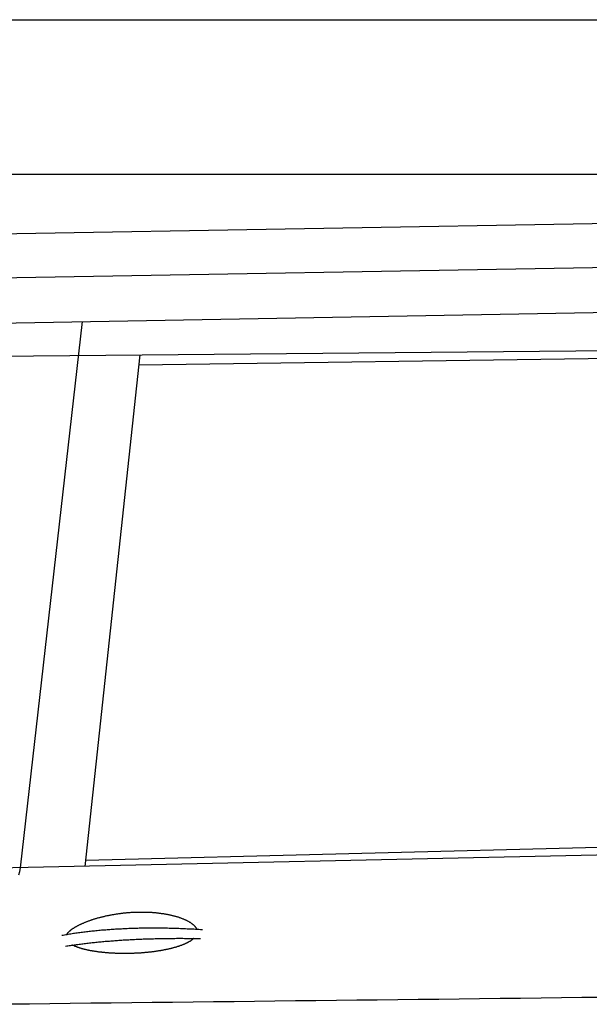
# Model space of a CAD drawing. Extents: x 562 to 7231, y 5417 to 12926.
# Tile 45 of 61: x 3850 to 4585, y 11345 to 12616. Entities that reach past the tile are written whole.
import ezdxf

# ---------------------------------------------------------------- set-up
doc = ezdxf.new("R2010")
doc.units = 0
doc.layers.get('0').update_dxf_attribs({"linetype": 'CONTINUOUS'})
doc.layers.add('CAR', color=10, linetype='CONTINUOUS')

msp = doc.modelspace()

# ---------------------------------------------------------------- linework, layer by layer
for p, q in [((872.775, 12615.902), (6472.775, 12615.902)), ((6272.775, 12415.902), (1072.775, 12415.902))]:
    msp.add_line(p, q)
at = {"layer": 'CAR'}
for p, q in [((3289.941, 12330.396), (5458.819, 12368.254)), ((3256.568, 12272.848), (5422.063, 12310.647)), ((3229.524, 12213.617), (5574.632, 12255.918)), ((3851.01, 11521.385), (3930.864, 12226.268)), ((3760.977, 12181.342), (4922.248, 12191.53)), ((3934.402, 11523.204), (4005.264, 12183.485)), ((4827.128, 12181.579), (4003.834, 12170.155)), ((3935.28, 11531.393), (5093.17, 11560.163)), ((5140.5, 11549.511), (2692.679, 11496.12))]:
    msp.add_line(p, q, dxfattribs=at)
for points in [[(3849.02, 11512.2, 0), (3850.02, 11516.8, 0), (3851.01, 11521.4, 0)], [(3910.68, 11435.4, 0), (3910.86, 11435.7, 0), (3911.05, 11436, 0), (3911.25, 11436.3, 0), (3911.46, 11436.6, 0), (3911.69, 11436.9, 0), (3911.92, 11437.2, 0), (3912.17, 11437.5, 0), (3912.43, 11437.8, 0), (3912.71, 11438.1, 0), (3912.99, 11438.4, 0), (3913.29, 11438.7, 0), (3913.6, 11439, 0), (3913.92, 11439.3, 0), (3914.25, 11439.6, 0), (3914.59, 11439.9, 0), (3914.95, 11440.2, 0), (3915.31, 11440.5, 0), (3915.69, 11440.8, 0), (3916.08, 11441.2, 0), (3916.48, 11441.5, 0), (3916.89, 11441.8, 0), (3917.32, 11442.1, 0), (3917.75, 11442.4, 0), (3918.2, 11442.7, 0), (3918.65, 11443, 0), (3919.12, 11443.3, 0), (3919.6, 11443.6, 0), (3920.09, 11444, 0), (3920.59, 11444.3, 0), (3921.1, 11444.6, 0), (3921.63, 11444.9, 0), (3922.16, 11445.2, 0), (3922.7, 11445.5, 0), (3923.26, 11445.8, 0), (3923.82, 11446.1, 0), (3924.4, 11446.4, 0), (3924.98, 11446.8, 0), (3925.58, 11447.1, 0), (3926.19, 11447.4, 0), (3926.8, 11447.7, 0), (3927.43, 11448, 0), (3928.07, 11448.3, 0), (3928.71, 11448.6, 0), (3929.37, 11448.9, 0), (3930.03, 11449.2, 0), (3930.71, 11449.5, 0), (3931.4, 11449.8, 0), (3932.09, 11450.1, 0), (3932.8, 11450.4, 0), (3933.51, 11450.7, 0), (3934.23, 11451, 0), (3934.96, 11451.3, 0), (3935.7, 11451.6, 0), (3936.46, 11451.9, 0), (3937.21, 11452.2, 0), (3937.98, 11452.5, 0), (3938.76, 11452.8, 0), (3939.54, 11453.1, 0), (3940.34, 11453.3, 0), (3941.14, 11453.6, 0), (3941.95, 11453.9, 0), (3942.77, 11454.2, 0), (3943.59, 11454.5, 0), (3944.43, 11454.7, 0), (3945.27, 11455, 0), (3946.12, 11455.3, 0), (3946.98, 11455.5, 0), (3947.84, 11455.8, 0), (3948.71, 11456.1, 0), (3949.59, 11456.3, 0), (3950.48, 11456.6, 0), (3951.38, 11456.8, 0), (3952.28, 11457.1, 0), (3953.18, 11457.3, 0), (3954.1, 11457.6, 0), (3955.02, 11457.8, 0), (3955.95, 11458, 0), (3956.88, 11458.3, 0), (3957.82, 11458.5, 0), (3958.77, 11458.7, 0), (3959.72, 11458.9, 0), (3960.68, 11459.2, 0), (3961.64, 11459.4, 0), (3962.61, 11459.6, 0), (3963.59, 11459.8, 0), (3964.57, 11460, 0), (3965.55, 11460.2, 0), (3966.55, 11460.4, 0), (3967.54, 11460.6, 0), (3968.54, 11460.8, 0), (3969.55, 11461, 0), (3970.56, 11461.1, 0), (3971.57, 11461.3, 0), (3972.59, 11461.5, 0), (3973.61, 11461.6, 0), (3974.64, 11461.8, 0), (3975.67, 11462, 0), (3976.7, 11462.1, 0), (3977.74, 11462.3, 0), (3978.78, 11462.4, 0), (3979.82, 11462.5, 0), (3980.87, 11462.7, 0), (3981.92, 11462.8, 0), (3982.97, 11462.9, 0), (3984.03, 11463.1, 0), (3985.09, 11463.2, 0), (3986.15, 11463.3, 0), (3987.21, 11463.4, 0), (3988.27, 11463.5, 0), (3989.34, 11463.6, 0), (3990.41, 11463.7, 0), (3991.48, 11463.7, 0), (3992.55, 11463.8, 0), (3993.62, 11463.9, 0), (3994.69, 11464, 0), (3995.77, 11464, 0), (3996.84, 11464.1, 0), (3997.92, 11464.1, 0), (3998.99, 11464.2, 0), (4000.07, 11464.2, 0), (4001.15, 11464.2, 0), (4002.22, 11464.3, 0), (4003.3, 11464.3, 0), (4004.37, 11464.3, 0), (4005.45, 11464.3, 0), (4006.52, 11464.3, 0), (4007.59, 11464.3, 0), (4008.66, 11464.3, 0), (4009.73, 11464.3, 0), (4010.8, 11464.3, 0), (4011.87, 11464.3, 0), (4012.93, 11464.2, 0), (4014, 11464.2, 0), (4015.06, 11464.2, 0), (4016.12, 11464.1, 0), (4017.17, 11464.1, 0), (4018.22, 11464, 0), (4019.27, 11463.9, 0), (4020.32, 11463.9, 0), (4021.36, 11463.8, 0), (4022.4, 11463.7, 0), (4023.44, 11463.6, 0), (4024.47, 11463.6, 0), (4025.5, 11463.5, 0), (4026.52, 11463.4, 0), (4027.54, 11463.2, 0), (4028.55, 11463.1, 0), (4029.56, 11463, 0), (4030.57, 11462.9, 0), (4031.57, 11462.8, 0), (4032.56, 11462.6, 0), (4033.55, 11462.5, 0), (4034.53, 11462.3, 0), (4035.51, 11462.2, 0), (4036.47, 11462, 0), (4037.44, 11461.9, 0), (4038.39, 11461.7, 0), (4039.34, 11461.5, 0), (4040.29, 11461.4, 0), (4041.22, 11461.2, 0), (4042.15, 11461, 0), (4043.07, 11460.8, 0), (4043.98, 11460.6, 0), (4044.89, 11460.4, 0), (4045.78, 11460.2, 0), (4046.67, 11460, 0), (4047.55, 11459.8, 0), (4048.42, 11459.5, 0), (4049.29, 11459.3, 0), (4050.14, 11459.1, 0), (4050.98, 11458.8, 0), (4051.82, 11458.6, 0), (4052.64, 11458.4, 0), (4053.46, 11458.1, 0), (4054.26, 11457.9, 0), (4055.06, 11457.6, 0), (4055.84, 11457.3, 0), (4056.61, 11457.1, 0), (4057.38, 11456.8, 0), (4058.13, 11456.5, 0), (4058.87, 11456.3, 0), (4059.6, 11456, 0), (4060.32, 11455.7, 0), (4061.03, 11455.4, 0), (4061.73, 11455.1, 0), (4062.41, 11454.8, 0), (4063.08, 11454.5, 0), (4063.74, 11454.2, 0), (4064.39, 11453.9, 0), (4065.02, 11453.6, 0), (4065.65, 11453.3, 0), (4066.26, 11453, 0), (4066.86, 11452.7, 0), (4067.44, 11452.4, 0), (4068.01, 11452, 0), (4068.57, 11451.7, 0), (4069.11, 11451.4, 0), (4069.64, 11451.1, 0), (4070.16, 11450.7, 0), (4070.66, 11450.4, 0), (4071.15, 11450.1, 0), (4071.63, 11449.7, 0), (4072.09, 11449.4, 0), (4072.54, 11449, 0), (4072.97, 11448.7, 0), (4073.39, 11448.4, 0), (4073.79, 11448, 0), (4074.18, 11447.7, 0), (4074.56, 11447.3, 0), (4074.92, 11446.9, 0), (4075.26, 11446.6, 0), (4075.59, 11446.2, 0), (4075.9, 11445.9, 0), (4076.2, 11445.5, 0), (4076.49, 11445.2, 0), (4076.76, 11444.8, 0), (4077.01, 11444.4, 0), (4077.25, 11444.1, 0), (4077.47, 11443.7, 0), (4077.67, 11443.3, 0), (4077.86, 11443, 0), (4078.04, 11442.6, 0), (4078.2, 11442.2, 0)], [(3904.54, 11434.3, 0), (3906.15, 11434.6, 0), (3907.76, 11434.9, 0), (3909.38, 11435.2, 0), (3911, 11435.5, 0), (3912.63, 11435.7, 0), (3914.26, 11436, 0), (3915.91, 11436.3, 0), (3917.56, 11436.5, 0), (3919.21, 11436.8, 0), (3920.87, 11437, 0), (3922.54, 11437.3, 0), (3924.21, 11437.5, 0), (3925.9, 11437.7, 0), (3927.58, 11438, 0), (3929.28, 11438.2, 0), (3930.98, 11438.4, 0), (3932.68, 11438.6, 0), (3934.4, 11438.9, 0), (3936.12, 11439.1, 0), (3937.84, 11439.3, 0), (3939.57, 11439.5, 0), (3941.31, 11439.7, 0), (3943.06, 11439.9, 0), (3944.81, 11440.1, 0), (3946.57, 11440.2, 0), (3948.33, 11440.4, 0), (3950.1, 11440.6, 0), (3951.88, 11440.8, 0), (3953.66, 11440.9, 0), (3955.45, 11441.1, 0), (3957.25, 11441.2, 0), (3959.05, 11441.4, 0), (3960.86, 11441.5, 0), (3962.68, 11441.7, 0), (3964.5, 11441.8, 0), (3966.33, 11441.9, 0), (3968.16, 11442.1, 0), (3970.01, 11442.2, 0), (3971.85, 11442.3, 0), (3973.71, 11442.4, 0), (3975.57, 11442.5, 0), (3977.44, 11442.6, 0), (3979.31, 11442.7, 0), (3981.19, 11442.8, 0), (3983.08, 11442.9, 0), (3984.97, 11443, 0), (3986.87, 11443.1, 0), (3988.77, 11443.2, 0), (3990.68, 11443.3, 0), (3992.6, 11443.3, 0), (3994.53, 11443.4, 0), (3996.46, 11443.5, 0), (3998.4, 11443.5, 0), (4000.34, 11443.6, 0), (4002.29, 11443.6, 0), (4004.25, 11443.7, 0), (4006.21, 11443.7, 0), (4008.18, 11443.7, 0), (4010.16, 11443.8, 0), (4012.14, 11443.8, 0), (4014.13, 11443.8, 0), (4016.13, 11443.8, 0), (4018.13, 11443.8, 0), (4020.14, 11443.8, 0), (4022.15, 11443.8, 0), (4024.17, 11443.8, 0), (4026.2, 11443.8, 0), (4028.23, 11443.8, 0), (4030.27, 11443.8, 0), (4032.32, 11443.8, 0), (4034.38, 11443.8, 0), (4036.43, 11443.7, 0), (4038.5, 11443.7, 0), (4040.57, 11443.7, 0), (4042.65, 11443.6, 0), (4044.74, 11443.6, 0), (4046.83, 11443.5, 0), (4048.93, 11443.5, 0), (4051.03, 11443.4, 0), (4053.14, 11443.3, 0), (4055.26, 11443.3, 0), (4057.39, 11443.2, 0), (4059.52, 11443.1, 0), (4061.65, 11443, 0), (4063.8, 11442.9, 0), (4065.95, 11442.8, 0), (4068.1, 11442.7, 0), (4070.26, 11442.6, 0), (4072.43, 11442.5, 0), (4074.61, 11442.4, 0), (4076.79, 11442.3, 0), (4078.98, 11442.2, 0), (4081.17, 11442.1, 0), (4083.37, 11441.9, 0), (4085.58, 11441.8, 0)], [(3909.08, 11420.3, 0), (3910.65, 11420.5, 0), (3912.23, 11420.8, 0), (3913.81, 11421, 0), (3915.4, 11421.2, 0), (3916.99, 11421.5, 0), (3918.59, 11421.7, 0), (3920.2, 11421.9, 0), (3921.81, 11422.1, 0), (3923.42, 11422.4, 0), (3925.04, 11422.6, 0), (3926.67, 11422.8, 0), (3928.3, 11423, 0), (3929.94, 11423.2, 0), (3931.59, 11423.4, 0), (3933.23, 11423.6, 0), (3934.89, 11423.8, 0), (3936.55, 11424, 0), (3938.21, 11424.2, 0), (3939.89, 11424.4, 0), (3941.56, 11424.6, 0), (3943.24, 11424.8, 0), (3944.93, 11425, 0), (3946.62, 11425.1, 0), (3948.32, 11425.3, 0), (3950.03, 11425.5, 0), (3951.74, 11425.7, 0), (3953.45, 11425.8, 0), (3955.17, 11426, 0), (3956.9, 11426.1, 0), (3958.63, 11426.3, 0), (3960.37, 11426.5, 0), (3962.11, 11426.6, 0), (3963.86, 11426.8, 0), (3965.61, 11426.9, 0), (3967.37, 11427, 0), (3969.14, 11427.2, 0), (3970.91, 11427.3, 0), (3972.68, 11427.5, 0), (3974.47, 11427.6, 0), (3976.25, 11427.7, 0), (3978.04, 11427.8, 0), (3979.84, 11428, 0), (3981.65, 11428.1, 0), (3983.46, 11428.2, 0), (3985.27, 11428.3, 0), (3987.09, 11428.4, 0), (3988.92, 11428.5, 0), (3990.75, 11428.6, 0), (3992.58, 11428.7, 0), (3994.43, 11428.8, 0), (3996.27, 11428.9, 0), (3998.13, 11429, 0), (3999.99, 11429.1, 0), (4001.85, 11429.2, 0), (4003.72, 11429.3, 0), (4005.59, 11429.3, 0), (4007.48, 11429.4, 0), (4009.36, 11429.5, 0), (4011.25, 11429.6, 0), (4013.15, 11429.6, 0), (4015.05, 11429.7, 0), (4016.96, 11429.8, 0), (4018.88, 11429.8, 0), (4020.8, 11429.9, 0), (4022.72, 11429.9, 0), (4024.65, 11430, 0), (4026.59, 11430, 0), (4028.53, 11430.1, 0), (4030.48, 11430.1, 0), (4032.43, 11430.1, 0), (4034.39, 11430.2, 0), (4036.35, 11430.2, 0), (4038.32, 11430.2, 0), (4040.29, 11430.3, 0), (4042.27, 11430.3, 0), (4044.26, 11430.3, 0), (4046.25, 11430.3, 0), (4048.25, 11430.3, 0), (4050.25, 11430.3, 0), (4052.26, 11430.4, 0), (4054.27, 11430.4, 0), (4056.29, 11430.4, 0), (4058.31, 11430.4, 0), (4060.34, 11430.4, 0), (4062.38, 11430.3, 0), (4064.42, 11430.3, 0), (4066.47, 11430.3, 0), (4068.52, 11430.3, 0), (4070.57, 11430.3, 0), (4072.64, 11430.3, 0), (4074.71, 11430.2, 0), (4076.78, 11430.2, 0), (4078.86, 11430.2, 0), (4080.94, 11430.1, 0), (4083.03, 11430.1, 0)], [(4074.51, 11430.2, 0), (4074.19, 11430, 0), (4073.87, 11429.7, 0), (4073.54, 11429.4, 0), (4073.19, 11429.1, 0), (4072.84, 11428.8, 0), (4072.48, 11428.5, 0), (4072.1, 11428.3, 0), (4071.72, 11428, 0), (4071.33, 11427.7, 0), (4070.93, 11427.4, 0), (4070.51, 11427.2, 0), (4070.09, 11426.9, 0), (4069.66, 11426.6, 0), (4069.22, 11426.3, 0), (4068.77, 11426.1, 0), (4068.31, 11425.8, 0), (4067.84, 11425.5, 0), (4067.36, 11425.3, 0), (4066.87, 11425, 0), (4066.38, 11424.8, 0), (4065.87, 11424.5, 0), (4065.36, 11424.3, 0), (4064.84, 11424, 0), (4064.31, 11423.7, 0), (4063.77, 11423.5, 0), (4063.22, 11423.2, 0), (4062.66, 11423, 0), (4062.1, 11422.8, 0), (4061.52, 11422.5, 0), (4060.94, 11422.3, 0), (4060.35, 11422, 0), (4059.76, 11421.8, 0), (4059.15, 11421.6, 0), (4058.54, 11421.3, 0), (4057.92, 11421.1, 0), (4057.29, 11420.9, 0), (4056.66, 11420.7, 0), (4056.01, 11420.4, 0), (4055.36, 11420.2, 0), (4054.71, 11420, 0), (4054.04, 11419.8, 0), (4053.37, 11419.6, 0), (4052.69, 11419.3, 0), (4052.01, 11419.1, 0), (4051.32, 11418.9, 0), (4050.62, 11418.7, 0), (4049.92, 11418.5, 0), (4049.21, 11418.3, 0), (4048.49, 11418.1, 0), (4047.77, 11417.9, 0), (4047.04, 11417.7, 0), (4046.3, 11417.5, 0), (4045.56, 11417.4, 0), (4044.82, 11417.2, 0), (4044.06, 11417, 0), (4043.31, 11416.8, 0), (4042.54, 11416.6, 0), (4041.78, 11416.5, 0), (4041, 11416.3, 0), (4040.23, 11416.1, 0), (4039.44, 11415.9, 0), (4038.65, 11415.8, 0), (4037.86, 11415.6, 0), (4037.07, 11415.4, 0), (4036.26, 11415.3, 0), (4035.46, 11415.1, 0), (4034.65, 11415, 0), (4033.83, 11414.8, 0), (4033.01, 11414.7, 0), (4032.19, 11414.5, 0), (4031.37, 11414.4, 0), (4030.54, 11414.3, 0), (4029.7, 11414.1, 0), (4028.87, 11414, 0), (4028.03, 11413.9, 0), (4027.18, 11413.7, 0), (4026.34, 11413.6, 0), (4025.49, 11413.5, 0), (4024.63, 11413.4, 0), (4023.78, 11413.2, 0), (4022.92, 11413.1, 0), (4022.06, 11413, 0), (4021.19, 11412.9, 0), (4020.33, 11412.8, 0), (4019.46, 11412.7, 0), (4018.59, 11412.6, 0), (4017.72, 11412.5, 0), (4016.84, 11412.4, 0), (4015.97, 11412.3, 0), (4015.09, 11412.2, 0), (4014.21, 11412.1, 0), (4013.33, 11412, 0), (4012.44, 11411.9, 0), (4011.56, 11411.9, 0), (4010.68, 11411.8, 0), (4009.79, 11411.7, 0), (4008.9, 11411.6, 0), (4008.01, 11411.6, 0), (4007.12, 11411.5, 0), (4006.23, 11411.4, 0), (4005.34, 11411.4, 0), (4004.45, 11411.3, 0), (4003.56, 11411.3, 0), (4002.67, 11411.2, 0), (4001.78, 11411.2, 0), (4000.88, 11411.1, 0), (3999.99, 11411.1, 0), (3999.1, 11411, 0), (3998.21, 11411, 0), (3997.31, 11410.9, 0), (3996.42, 11410.9, 0), (3995.53, 11410.9, 0), (3994.64, 11410.8, 0), (3993.75, 11410.8, 0), (3992.86, 11410.8, 0), (3991.97, 11410.8, 0), (3991.09, 11410.8, 0), (3990.2, 11410.7, 0), (3989.31, 11410.7, 0), (3988.43, 11410.7, 0), (3987.55, 11410.7, 0), (3986.66, 11410.7, 0), (3985.78, 11410.7, 0), (3984.91, 11410.7, 0), (3984.03, 11410.7, 0), (3983.15, 11410.7, 0), (3982.28, 11410.7, 0), (3981.41, 11410.7, 0), (3980.54, 11410.7, 0), (3979.67, 11410.8, 0), (3978.81, 11410.8, 0), (3977.94, 11410.8, 0), (3977.08, 11410.8, 0), (3976.22, 11410.9, 0), (3975.37, 11410.9, 0), (3974.51, 11410.9, 0), (3973.66, 11410.9, 0), (3972.81, 11411, 0), (3971.97, 11411, 0), (3971.13, 11411.1, 0), (3970.29, 11411.1, 0), (3969.45, 11411.2, 0), (3968.62, 11411.2, 0), (3967.79, 11411.2, 0), (3966.96, 11411.3, 0), (3966.13, 11411.4, 0), (3965.31, 11411.4, 0), (3964.5, 11411.5, 0), (3963.68, 11411.5, 0), (3962.88, 11411.6, 0), (3962.07, 11411.7, 0), (3961.27, 11411.7, 0), (3960.47, 11411.8, 0), (3959.68, 11411.9, 0), (3958.89, 11412, 0), (3958.1, 11412, 0), (3957.32, 11412.1, 0), (3956.54, 11412.2, 0), (3955.77, 11412.3, 0), (3955, 11412.4, 0), (3954.23, 11412.5, 0), (3953.47, 11412.6, 0), (3952.72, 11412.7, 0), (3951.97, 11412.7, 0), (3951.22, 11412.8, 0), (3950.48, 11412.9, 0), (3949.75, 11413, 0), (3949.01, 11413.2, 0), (3948.29, 11413.3, 0), (3947.57, 11413.4, 0), (3946.85, 11413.5, 0), (3946.14, 11413.6, 0), (3945.43, 11413.7, 0), (3944.73, 11413.8, 0), (3944.04, 11413.9, 0), (3943.35, 11414.1, 0), (3942.66, 11414.2, 0), (3941.99, 11414.3, 0), (3941.31, 11414.4, 0), (3940.64, 11414.6, 0), (3939.98, 11414.7, 0), (3939.33, 11414.8, 0), (3938.68, 11415, 0), (3938.03, 11415.1, 0), (3937.39, 11415.2, 0), (3936.76, 11415.4, 0), (3936.14, 11415.5, 0), (3935.52, 11415.7, 0), (3934.9, 11415.8, 0), (3934.29, 11415.9, 0), (3933.69, 11416.1, 0), (3933.1, 11416.2, 0), (3932.51, 11416.4, 0), (3931.93, 11416.5, 0), (3931.35, 11416.7, 0), (3930.78, 11416.9, 0), (3930.22, 11417, 0), (3929.66, 11417.2, 0), (3929.11, 11417.3, 0), (3928.57, 11417.5, 0), (3928.04, 11417.7, 0), (3927.51, 11417.8, 0), (3926.98, 11418, 0), (3926.47, 11418.2, 0), (3925.96, 11418.3, 0), (3925.46, 11418.5, 0), (3924.97, 11418.7, 0), (3924.48, 11418.8, 0), (3924, 11419, 0), (3923.53, 11419.2, 0), (3923.06, 11419.4, 0), (3922.6, 11419.6, 0), (3922.15, 11419.7, 0), (3921.71, 11419.9, 0), (3921.27, 11420.1, 0), (3920.84, 11420.3, 0), (3920.42, 11420.5, 0), (3920, 11420.7, 0), (3919.6, 11420.9, 0), (3919.2, 11421, 0), (3918.81, 11421.2, 0), (3918.42, 11421.4, 0), (3918.05, 11421.6, 0)], [(4601.47, 11354.1, 0), (4575.07, 11353.8, 0), (4548.68, 11353.4, 0), (4522.29, 11353.1, 0), (4495.89, 11352.8, 0), (4469.5, 11352.5, 0), (4443.11, 11352.2, 0), (4416.71, 11351.9, 0), (4390.32, 11351.6, 0), (4363.93, 11351.3, 0), (4337.53, 11351, 0), (4311.14, 11350.7, 0), (4284.75, 11350.4, 0), (4258.35, 11350.1, 0), (4231.96, 11349.8, 0), (4205.56, 11349.5, 0), (4179.17, 11349.2, 0), (4152.78, 11348.9, 0), (4126.38, 11348.6, 0), (4099.99, 11348.3, 0), (4073.6, 11348, 0), (4047.2, 11347.7, 0), (4020.81, 11347.4, 0), (3994.42, 11347.1, 0), (3968.02, 11346.8, 0), (3941.63, 11346.5, 0), (3915.23, 11346.2, 0), (3888.84, 11345.9, 0), (3862.45, 11345.5, 0), (3836.05, 11345.2, 0)]]:
    msp.add_polyline3d(points, dxfattribs=at)

doc.saveas('drawing.dxf')
